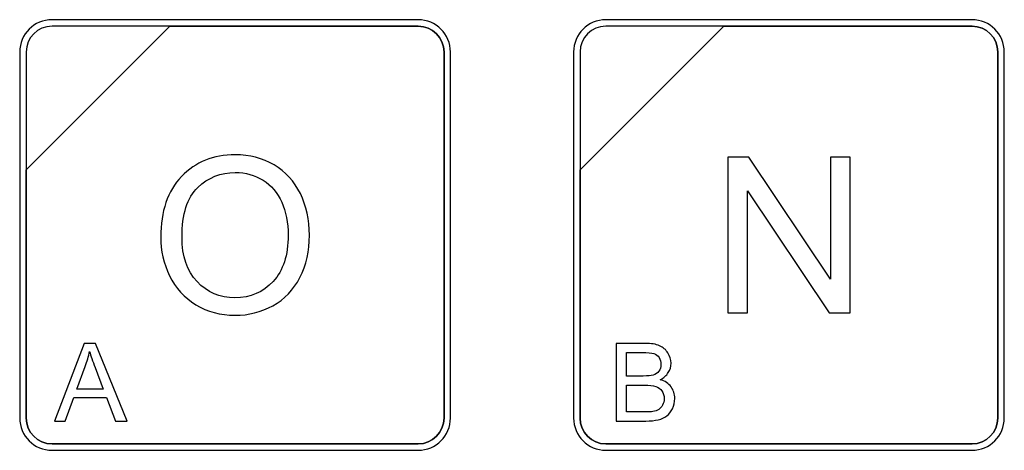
# Model space of a CAD drawing. Header units: millimetres. Extents: x 7205 to 9529, y -660 to 140.
# Tile 115 of 193: x 7550 to 7582, y -75 to -61. Entities that reach past the tile are written whole.
import ezdxf

# ---------------------------------------------------------------- set-up
doc = ezdxf.new("R2010")
doc.units = ezdxf.units.MM
doc.header["$LTSCALE"] = 3

msp = doc.modelspace()

# ---------------------------------------------------------------- linework, layer by layer
at = {"linetype": 'Continuous', "lineweight": 30}
for points, knots in [([(7551.337, -60.863), (7551.337, -60.863), (7563.237, -60.863), (7563.237, -60.863), (7563.237, -60.863), (7563.814, -60.863), (7564.287, -61.335), (7564.287, -61.913), (7564.287, -61.913), (7564.287, -61.913), (7564.287, -73.813), (7564.287, -73.813), (7564.287, -73.813), (7564.287, -74.39), (7563.814, -74.863), (7563.237, -74.863), (7563.237, -74.863), (7563.237, -74.863), (7551.337, -74.863), (7551.337, -74.863), (7551.337, -74.863), (7550.759, -74.863), (7550.287, -74.39), (7550.287, -73.813), (7550.287, -73.813), (7550.287, -73.813), (7550.287, -61.913), (7550.287, -61.913), (7550.287, -61.913), (7550.287, -61.335), (7550.759, -60.863), (7551.337, -60.863)], [0, 0, 0, 0, 0.111111, 0.111111, 0.111111, 0.111111, 0.222222, 0.222222, 0.222222, 0.222222, 0.333333, 0.333333, 0.333333, 0.333333, 0.444444, 0.444444, 0.444444, 0.444444, 0.555556, 0.555556, 0.555556, 0.555556, 0.666667, 0.666667, 0.666667, 0.666667, 0.777778, 0.777778, 0.777778, 0.777778, 1, 1, 1, 1]), ([(7551.337, -60.863), (7551.337, -60.863), (7563.237, -60.863), (7563.237, -60.863), (7563.237, -60.863), (7563.814, -60.863), (7564.287, -61.335), (7564.287, -61.913), (7564.287, -61.913), (7564.287, -61.913), (7564.287, -73.813), (7564.287, -73.813), (7564.287, -73.813), (7564.287, -74.39), (7563.814, -74.863), (7563.237, -74.863), (7563.237, -74.863), (7563.237, -74.863), (7551.337, -74.863), (7551.337, -74.863), (7551.337, -74.863), (7550.759, -74.863), (7550.287, -74.39), (7550.287, -73.813), (7550.287, -73.813), (7550.287, -73.813), (7550.287, -61.913), (7550.287, -61.913), (7550.287, -61.913), (7550.287, -61.335), (7550.759, -60.863), (7551.337, -60.863)], [0, 0, 0, 0, 0.111111, 0.111111, 0.111111, 0.111111, 0.222222, 0.222222, 0.222222, 0.222222, 0.333333, 0.333333, 0.333333, 0.333333, 0.444444, 0.444444, 0.444444, 0.444444, 0.555556, 0.555556, 0.555556, 0.555556, 0.666667, 0.666667, 0.666667, 0.666667, 0.777778, 0.777778, 0.777778, 0.777778, 1, 1, 1, 1]), ([(7551.337, -60.863), (7551.337, -60.863), (7563.237, -60.863), (7563.237, -60.863), (7563.237, -60.863), (7563.814, -60.863), (7564.287, -61.335), (7564.287, -61.913), (7564.287, -61.913), (7564.287, -61.913), (7564.287, -73.813), (7564.287, -73.813), (7564.287, -73.813), (7564.287, -74.39), (7563.814, -74.863), (7563.237, -74.863), (7563.237, -74.863), (7563.237, -74.863), (7551.337, -74.863), (7551.337, -74.863), (7551.337, -74.863), (7550.759, -74.863), (7550.287, -74.39), (7550.287, -73.813), (7550.287, -73.813), (7550.287, -73.813), (7550.287, -61.913), (7550.287, -61.913), (7550.287, -61.913), (7550.287, -61.335), (7550.759, -60.863), (7551.337, -60.863)], [0, 0, 0, 0, 0.111111, 0.111111, 0.111111, 0.111111, 0.222222, 0.222222, 0.222222, 0.222222, 0.333333, 0.333333, 0.333333, 0.333333, 0.444444, 0.444444, 0.444444, 0.444444, 0.555556, 0.555556, 0.555556, 0.555556, 0.666667, 0.666667, 0.666667, 0.666667, 0.777778, 0.777778, 0.777778, 0.777778, 1, 1, 1, 1]), ([(7551.337, -61.073), (7551.337, -61.073), (7555.168, -61.073), (7555.168, -61.073), (7555.168, -61.073), (7555.168, -61.073), (7550.497, -65.743), (7550.497, -65.743), (7550.497, -65.743), (7550.497, -65.743), (7550.497, -61.913), (7550.497, -61.913), (7550.497, -61.913), (7550.497, -61.451), (7550.875, -61.073), (7551.337, -61.073)], [0, 0, 0, 0, 0.2, 0.2, 0.2, 0.2, 0.4, 0.4, 0.4, 0.4, 0.6, 0.6, 0.6, 0.6, 1, 1, 1, 1]), ([(7555.168, -61.073), (7555.168, -61.073), (7555.18, -61.073), (7555.18, -61.073), (7555.18, -61.073), (7555.18, -61.073), (7563.237, -61.073), (7563.237, -61.073), (7563.237, -61.073), (7563.699, -61.073), (7564.077, -61.451), (7564.077, -61.913), (7564.077, -61.913), (7564.077, -61.913), (7564.077, -73.813), (7564.077, -73.813), (7564.077, -73.813), (7564.077, -74.275), (7563.699, -74.653), (7563.237, -74.653), (7563.237, -74.653), (7563.237, -74.653), (7551.337, -74.653), (7551.337, -74.653), (7551.337, -74.653), (7550.875, -74.653), (7550.497, -74.275), (7550.497, -73.813), (7550.497, -73.813), (7550.497, -73.813), (7550.497, -65.833), (7550.497, -65.833), (7550.497, -65.833), (7550.497, -65.833), (7550.497, -65.743), (7550.497, -65.743), (7550.497, -65.743), (7550.497, -65.743), (7555.168, -61.073), (7555.168, -61.073)], [0, 0, 0, 0, 0.090909, 0.090909, 0.090909, 0.090909, 0.181818, 0.181818, 0.181818, 0.181818, 0.272727, 0.272727, 0.272727, 0.272727, 0.363636, 0.363636, 0.363636, 0.363636, 0.454545, 0.454545, 0.454545, 0.454545, 0.545455, 0.545455, 0.545455, 0.545455, 0.636364, 0.636364, 0.636364, 0.636364, 0.727273, 0.727273, 0.727273, 0.727273, 0.818182, 0.818182, 0.818182, 0.818182, 1, 1, 1, 1]), ([(7564.077, -73.813), (7564.077, -73.813), (7564.077, -61.913), (7564.077, -61.913), (7564.077, -61.913), (7564.077, -61.451), (7563.699, -61.073), (7563.237, -61.073), (7563.237, -61.073), (7563.237, -61.073), (7555.18, -61.073), (7555.18, -61.073), (7555.18, -61.073), (7555.18, -61.073), (7555.168, -61.073), (7555.168, -61.073), (7555.168, -61.073), (7555.168, -61.073), (7550.497, -65.743), (7550.497, -65.743), (7550.497, -65.743), (7550.497, -65.743), (7550.497, -65.833), (7550.497, -65.833), (7550.497, -65.833), (7550.497, -65.833), (7550.497, -73.813), (7550.497, -73.813), (7550.497, -73.813), (7550.497, -74.275), (7550.875, -74.653), (7551.337, -74.653), (7551.337, -74.653), (7551.337, -74.653), (7563.237, -74.653), (7563.237, -74.653), (7563.237, -74.653), (7563.699, -74.653), (7564.077, -74.275), (7564.077, -73.813)], [0, 0, 0, 0, 0.090909, 0.090909, 0.090909, 0.090909, 0.181818, 0.181818, 0.181818, 0.181818, 0.272727, 0.272727, 0.272727, 0.272727, 0.363636, 0.363636, 0.363636, 0.363636, 0.454545, 0.454545, 0.454545, 0.454545, 0.545455, 0.545455, 0.545455, 0.545455, 0.636364, 0.636364, 0.636364, 0.636364, 0.727273, 0.727273, 0.727273, 0.727273, 0.818182, 0.818182, 0.818182, 0.818182, 1, 1, 1, 1]), ([(7551.337, -61.073), (7551.337, -61.073), (7555.168, -61.073), (7555.168, -61.073), (7555.168, -61.073), (7555.168, -61.073), (7550.497, -65.743), (7550.497, -65.743), (7550.497, -65.743), (7550.497, -65.743), (7550.497, -61.913), (7550.497, -61.913), (7550.497, -61.913), (7550.497, -61.451), (7550.875, -61.073), (7551.337, -61.073)], [0, 0, 0, 0, 0.2, 0.2, 0.2, 0.2, 0.4, 0.4, 0.4, 0.4, 0.6, 0.6, 0.6, 0.6, 1, 1, 1, 1]), ([(7555.168, -61.073), (7555.168, -61.073), (7555.18, -61.073), (7555.18, -61.073), (7555.18, -61.073), (7555.18, -61.073), (7563.237, -61.073), (7563.237, -61.073), (7563.237, -61.073), (7563.699, -61.073), (7564.077, -61.451), (7564.077, -61.913), (7564.077, -61.913), (7564.077, -61.913), (7564.077, -73.813), (7564.077, -73.813), (7564.077, -73.813), (7564.077, -74.275), (7563.699, -74.653), (7563.237, -74.653), (7563.237, -74.653), (7563.237, -74.653), (7551.337, -74.653), (7551.337, -74.653), (7551.337, -74.653), (7550.875, -74.653), (7550.497, -74.275), (7550.497, -73.813), (7550.497, -73.813), (7550.497, -73.813), (7550.497, -65.833), (7550.497, -65.833), (7550.497, -65.833), (7550.497, -65.833), (7550.497, -65.743), (7550.497, -65.743), (7550.497, -65.743), (7550.497, -65.743), (7555.168, -61.073), (7555.168, -61.073)], [0, 0, 0, 0, 0.090909, 0.090909, 0.090909, 0.090909, 0.181818, 0.181818, 0.181818, 0.181818, 0.272727, 0.272727, 0.272727, 0.272727, 0.363636, 0.363636, 0.363636, 0.363636, 0.454545, 0.454545, 0.454545, 0.454545, 0.545455, 0.545455, 0.545455, 0.545455, 0.636364, 0.636364, 0.636364, 0.636364, 0.727273, 0.727273, 0.727273, 0.727273, 0.818182, 0.818182, 0.818182, 0.818182, 1, 1, 1, 1]), ([(7564.077, -73.813), (7564.077, -73.813), (7564.077, -61.913), (7564.077, -61.913), (7564.077, -61.913), (7564.077, -61.451), (7563.699, -61.073), (7563.237, -61.073), (7563.237, -61.073), (7563.237, -61.073), (7555.18, -61.073), (7555.18, -61.073), (7555.18, -61.073), (7555.18, -61.073), (7555.168, -61.073), (7555.168, -61.073), (7555.168, -61.073), (7555.168, -61.073), (7550.497, -65.743), (7550.497, -65.743), (7550.497, -65.743), (7550.497, -65.743), (7550.497, -65.833), (7550.497, -65.833), (7550.497, -65.833), (7550.497, -65.833), (7550.497, -73.813), (7550.497, -73.813), (7550.497, -73.813), (7550.497, -74.275), (7550.875, -74.653), (7551.337, -74.653), (7551.337, -74.653), (7551.337, -74.653), (7563.237, -74.653), (7563.237, -74.653), (7563.237, -74.653), (7563.699, -74.653), (7564.077, -74.275), (7564.077, -73.813)], [0, 0, 0, 0, 0.090909, 0.090909, 0.090909, 0.090909, 0.181818, 0.181818, 0.181818, 0.181818, 0.272727, 0.272727, 0.272727, 0.272727, 0.363636, 0.363636, 0.363636, 0.363636, 0.454545, 0.454545, 0.454545, 0.454545, 0.545455, 0.545455, 0.545455, 0.545455, 0.636364, 0.636364, 0.636364, 0.636364, 0.727273, 0.727273, 0.727273, 0.727273, 0.818182, 0.818182, 0.818182, 0.818182, 1, 1, 1, 1]), ([(7551.337, -61.073), (7551.337, -61.073), (7555.168, -61.073), (7555.168, -61.073), (7555.168, -61.073), (7555.168, -61.073), (7550.497, -65.743), (7550.497, -65.743), (7550.497, -65.743), (7550.497, -65.743), (7550.497, -61.913), (7550.497, -61.913), (7550.497, -61.913), (7550.497, -61.451), (7550.875, -61.073), (7551.337, -61.073)], [0, 0, 0, 0, 0.2, 0.2, 0.2, 0.2, 0.4, 0.4, 0.4, 0.4, 0.6, 0.6, 0.6, 0.6, 1, 1, 1, 1]), ([(7555.168, -61.073), (7555.168, -61.073), (7555.18, -61.073), (7555.18, -61.073), (7555.18, -61.073), (7555.18, -61.073), (7563.237, -61.073), (7563.237, -61.073), (7563.237, -61.073), (7563.699, -61.073), (7564.077, -61.451), (7564.077, -61.913), (7564.077, -61.913), (7564.077, -61.913), (7564.077, -73.813), (7564.077, -73.813), (7564.077, -73.813), (7564.077, -74.275), (7563.699, -74.653), (7563.237, -74.653), (7563.237, -74.653), (7563.237, -74.653), (7551.337, -74.653), (7551.337, -74.653), (7551.337, -74.653), (7550.875, -74.653), (7550.497, -74.275), (7550.497, -73.813), (7550.497, -73.813), (7550.497, -73.813), (7550.497, -65.833), (7550.497, -65.833), (7550.497, -65.833), (7550.497, -65.833), (7550.497, -65.743), (7550.497, -65.743), (7550.497, -65.743), (7550.497, -65.743), (7555.168, -61.073), (7555.168, -61.073)], [0, 0, 0, 0, 0.090909, 0.090909, 0.090909, 0.090909, 0.181818, 0.181818, 0.181818, 0.181818, 0.272727, 0.272727, 0.272727, 0.272727, 0.363636, 0.363636, 0.363636, 0.363636, 0.454545, 0.454545, 0.454545, 0.454545, 0.545455, 0.545455, 0.545455, 0.545455, 0.636364, 0.636364, 0.636364, 0.636364, 0.727273, 0.727273, 0.727273, 0.727273, 0.818182, 0.818182, 0.818182, 0.818182, 1, 1, 1, 1]), ([(7564.077, -73.813), (7564.077, -73.813), (7564.077, -61.913), (7564.077, -61.913), (7564.077, -61.913), (7564.077, -61.451), (7563.699, -61.073), (7563.237, -61.073), (7563.237, -61.073), (7563.237, -61.073), (7555.18, -61.073), (7555.18, -61.073), (7555.18, -61.073), (7555.18, -61.073), (7555.168, -61.073), (7555.168, -61.073), (7555.168, -61.073), (7555.168, -61.073), (7550.497, -65.743), (7550.497, -65.743), (7550.497, -65.743), (7550.497, -65.743), (7550.497, -65.833), (7550.497, -65.833), (7550.497, -65.833), (7550.497, -65.833), (7550.497, -73.813), (7550.497, -73.813), (7550.497, -73.813), (7550.497, -74.275), (7550.875, -74.653), (7551.337, -74.653), (7551.337, -74.653), (7551.337, -74.653), (7563.237, -74.653), (7563.237, -74.653), (7563.237, -74.653), (7563.699, -74.653), (7564.077, -74.275), (7564.077, -73.813)], [0, 0, 0, 0, 0.090909, 0.090909, 0.090909, 0.090909, 0.181818, 0.181818, 0.181818, 0.181818, 0.272727, 0.272727, 0.272727, 0.272727, 0.363636, 0.363636, 0.363636, 0.363636, 0.454545, 0.454545, 0.454545, 0.454545, 0.545455, 0.545455, 0.545455, 0.545455, 0.636364, 0.636364, 0.636364, 0.636364, 0.727273, 0.727273, 0.727273, 0.727273, 0.818182, 0.818182, 0.818182, 0.818182, 1, 1, 1, 1]), ([(7569.337, -60.863), (7569.337, -60.863), (7581.237, -60.863), (7581.237, -60.863), (7581.237, -60.863), (7581.814, -60.863), (7582.287, -61.335), (7582.287, -61.913), (7582.287, -61.913), (7582.287, -61.913), (7582.287, -73.813), (7582.287, -73.813), (7582.287, -73.813), (7582.287, -74.39), (7581.814, -74.863), (7581.237, -74.863), (7581.237, -74.863), (7581.237, -74.863), (7569.337, -74.863), (7569.337, -74.863), (7569.337, -74.863), (7568.759, -74.863), (7568.287, -74.39), (7568.287, -73.813), (7568.287, -73.813), (7568.287, -73.813), (7568.287, -61.913), (7568.287, -61.913), (7568.287, -61.913), (7568.287, -61.335), (7568.759, -60.863), (7569.337, -60.863)], [0, 0, 0, 0, 0.111111, 0.111111, 0.111111, 0.111111, 0.222222, 0.222222, 0.222222, 0.222222, 0.333333, 0.333333, 0.333333, 0.333333, 0.444444, 0.444444, 0.444444, 0.444444, 0.555556, 0.555556, 0.555556, 0.555556, 0.666667, 0.666667, 0.666667, 0.666667, 0.777778, 0.777778, 0.777778, 0.777778, 1, 1, 1, 1]), ([(7569.337, -60.863), (7569.337, -60.863), (7581.237, -60.863), (7581.237, -60.863), (7581.237, -60.863), (7581.814, -60.863), (7582.287, -61.335), (7582.287, -61.913), (7582.287, -61.913), (7582.287, -61.913), (7582.287, -73.813), (7582.287, -73.813), (7582.287, -73.813), (7582.287, -74.39), (7581.814, -74.863), (7581.237, -74.863), (7581.237, -74.863), (7581.237, -74.863), (7569.337, -74.863), (7569.337, -74.863), (7569.337, -74.863), (7568.759, -74.863), (7568.287, -74.39), (7568.287, -73.813), (7568.287, -73.813), (7568.287, -73.813), (7568.287, -61.913), (7568.287, -61.913), (7568.287, -61.913), (7568.287, -61.335), (7568.759, -60.863), (7569.337, -60.863)], [0, 0, 0, 0, 0.111111, 0.111111, 0.111111, 0.111111, 0.222222, 0.222222, 0.222222, 0.222222, 0.333333, 0.333333, 0.333333, 0.333333, 0.444444, 0.444444, 0.444444, 0.444444, 0.555556, 0.555556, 0.555556, 0.555556, 0.666667, 0.666667, 0.666667, 0.666667, 0.777778, 0.777778, 0.777778, 0.777778, 1, 1, 1, 1]), ([(7569.337, -60.863), (7569.337, -60.863), (7581.237, -60.863), (7581.237, -60.863), (7581.237, -60.863), (7581.814, -60.863), (7582.287, -61.335), (7582.287, -61.913), (7582.287, -61.913), (7582.287, -61.913), (7582.287, -73.813), (7582.287, -73.813), (7582.287, -73.813), (7582.287, -74.39), (7581.814, -74.863), (7581.237, -74.863), (7581.237, -74.863), (7581.237, -74.863), (7569.337, -74.863), (7569.337, -74.863), (7569.337, -74.863), (7568.759, -74.863), (7568.287, -74.39), (7568.287, -73.813), (7568.287, -73.813), (7568.287, -73.813), (7568.287, -61.913), (7568.287, -61.913), (7568.287, -61.913), (7568.287, -61.335), (7568.759, -60.863), (7569.337, -60.863)], [0, 0, 0, 0, 0.111111, 0.111111, 0.111111, 0.111111, 0.222222, 0.222222, 0.222222, 0.222222, 0.333333, 0.333333, 0.333333, 0.333333, 0.444444, 0.444444, 0.444444, 0.444444, 0.555556, 0.555556, 0.555556, 0.555556, 0.666667, 0.666667, 0.666667, 0.666667, 0.777778, 0.777778, 0.777778, 0.777778, 1, 1, 1, 1]), ([(7569.337, -61.073), (7569.337, -61.073), (7573.168, -61.073), (7573.168, -61.073), (7573.168, -61.073), (7573.168, -61.073), (7568.497, -65.743), (7568.497, -65.743), (7568.497, -65.743), (7568.497, -65.743), (7568.497, -61.913), (7568.497, -61.913), (7568.497, -61.913), (7568.497, -61.451), (7568.875, -61.073), (7569.337, -61.073)], [0, 0, 0, 0, 0.2, 0.2, 0.2, 0.2, 0.4, 0.4, 0.4, 0.4, 0.6, 0.6, 0.6, 0.6, 1, 1, 1, 1]), ([(7573.168, -61.073), (7573.168, -61.073), (7573.18, -61.073), (7573.18, -61.073), (7573.18, -61.073), (7573.18, -61.073), (7581.237, -61.073), (7581.237, -61.073), (7581.237, -61.073), (7581.699, -61.073), (7582.077, -61.451), (7582.077, -61.913), (7582.077, -61.913), (7582.077, -61.913), (7582.077, -73.813), (7582.077, -73.813), (7582.077, -73.813), (7582.077, -74.275), (7581.699, -74.653), (7581.237, -74.653), (7581.237, -74.653), (7581.237, -74.653), (7569.337, -74.653), (7569.337, -74.653), (7569.337, -74.653), (7568.875, -74.653), (7568.497, -74.275), (7568.497, -73.813), (7568.497, -73.813), (7568.497, -73.813), (7568.497, -65.833), (7568.497, -65.833), (7568.497, -65.833), (7568.497, -65.833), (7568.497, -65.743), (7568.497, -65.743), (7568.497, -65.743), (7568.497, -65.743), (7573.168, -61.073), (7573.168, -61.073)], [0, 0, 0, 0, 0.090909, 0.090909, 0.090909, 0.090909, 0.181818, 0.181818, 0.181818, 0.181818, 0.272727, 0.272727, 0.272727, 0.272727, 0.363636, 0.363636, 0.363636, 0.363636, 0.454545, 0.454545, 0.454545, 0.454545, 0.545455, 0.545455, 0.545455, 0.545455, 0.636364, 0.636364, 0.636364, 0.636364, 0.727273, 0.727273, 0.727273, 0.727273, 0.818182, 0.818182, 0.818182, 0.818182, 1, 1, 1, 1]), ([(7582.077, -73.813), (7582.077, -73.813), (7582.077, -61.913), (7582.077, -61.913), (7582.077, -61.913), (7582.077, -61.451), (7581.699, -61.073), (7581.237, -61.073), (7581.237, -61.073), (7581.237, -61.073), (7573.18, -61.073), (7573.18, -61.073), (7573.18, -61.073), (7573.18, -61.073), (7573.168, -61.073), (7573.168, -61.073), (7573.168, -61.073), (7573.168, -61.073), (7568.497, -65.743), (7568.497, -65.743), (7568.497, -65.743), (7568.497, -65.743), (7568.497, -65.833), (7568.497, -65.833), (7568.497, -65.833), (7568.497, -65.833), (7568.497, -73.813), (7568.497, -73.813), (7568.497, -73.813), (7568.497, -74.275), (7568.875, -74.653), (7569.337, -74.653), (7569.337, -74.653), (7569.337, -74.653), (7581.237, -74.653), (7581.237, -74.653), (7581.237, -74.653), (7581.699, -74.653), (7582.077, -74.275), (7582.077, -73.813)], [0, 0, 0, 0, 0.090909, 0.090909, 0.090909, 0.090909, 0.181818, 0.181818, 0.181818, 0.181818, 0.272727, 0.272727, 0.272727, 0.272727, 0.363636, 0.363636, 0.363636, 0.363636, 0.454545, 0.454545, 0.454545, 0.454545, 0.545455, 0.545455, 0.545455, 0.545455, 0.636364, 0.636364, 0.636364, 0.636364, 0.727273, 0.727273, 0.727273, 0.727273, 0.818182, 0.818182, 0.818182, 0.818182, 1, 1, 1, 1]), ([(7569.337, -61.073), (7569.337, -61.073), (7573.168, -61.073), (7573.168, -61.073), (7573.168, -61.073), (7573.168, -61.073), (7568.497, -65.743), (7568.497, -65.743), (7568.497, -65.743), (7568.497, -65.743), (7568.497, -61.913), (7568.497, -61.913), (7568.497, -61.913), (7568.497, -61.451), (7568.875, -61.073), (7569.337, -61.073)], [0, 0, 0, 0, 0.2, 0.2, 0.2, 0.2, 0.4, 0.4, 0.4, 0.4, 0.6, 0.6, 0.6, 0.6, 1, 1, 1, 1]), ([(7573.168, -61.073), (7573.168, -61.073), (7573.18, -61.073), (7573.18, -61.073), (7573.18, -61.073), (7573.18, -61.073), (7581.237, -61.073), (7581.237, -61.073), (7581.237, -61.073), (7581.699, -61.073), (7582.077, -61.451), (7582.077, -61.913), (7582.077, -61.913), (7582.077, -61.913), (7582.077, -73.813), (7582.077, -73.813), (7582.077, -73.813), (7582.077, -74.275), (7581.699, -74.653), (7581.237, -74.653), (7581.237, -74.653), (7581.237, -74.653), (7569.337, -74.653), (7569.337, -74.653), (7569.337, -74.653), (7568.875, -74.653), (7568.497, -74.275), (7568.497, -73.813), (7568.497, -73.813), (7568.497, -73.813), (7568.497, -65.833), (7568.497, -65.833), (7568.497, -65.833), (7568.497, -65.833), (7568.497, -65.743), (7568.497, -65.743), (7568.497, -65.743), (7568.497, -65.743), (7573.168, -61.073), (7573.168, -61.073)], [0, 0, 0, 0, 0.090909, 0.090909, 0.090909, 0.090909, 0.181818, 0.181818, 0.181818, 0.181818, 0.272727, 0.272727, 0.272727, 0.272727, 0.363636, 0.363636, 0.363636, 0.363636, 0.454545, 0.454545, 0.454545, 0.454545, 0.545455, 0.545455, 0.545455, 0.545455, 0.636364, 0.636364, 0.636364, 0.636364, 0.727273, 0.727273, 0.727273, 0.727273, 0.818182, 0.818182, 0.818182, 0.818182, 1, 1, 1, 1]), ([(7582.077, -73.813), (7582.077, -73.813), (7582.077, -61.913), (7582.077, -61.913), (7582.077, -61.913), (7582.077, -61.451), (7581.699, -61.073), (7581.237, -61.073), (7581.237, -61.073), (7581.237, -61.073), (7573.18, -61.073), (7573.18, -61.073), (7573.18, -61.073), (7573.18, -61.073), (7573.168, -61.073), (7573.168, -61.073), (7573.168, -61.073), (7573.168, -61.073), (7568.497, -65.743), (7568.497, -65.743), (7568.497, -65.743), (7568.497, -65.743), (7568.497, -65.833), (7568.497, -65.833), (7568.497, -65.833), (7568.497, -65.833), (7568.497, -73.813), (7568.497, -73.813), (7568.497, -73.813), (7568.497, -74.275), (7568.875, -74.653), (7569.337, -74.653), (7569.337, -74.653), (7569.337, -74.653), (7581.237, -74.653), (7581.237, -74.653), (7581.237, -74.653), (7581.699, -74.653), (7582.077, -74.275), (7582.077, -73.813)], [0, 0, 0, 0, 0.090909, 0.090909, 0.090909, 0.090909, 0.181818, 0.181818, 0.181818, 0.181818, 0.272727, 0.272727, 0.272727, 0.272727, 0.363636, 0.363636, 0.363636, 0.363636, 0.454545, 0.454545, 0.454545, 0.454545, 0.545455, 0.545455, 0.545455, 0.545455, 0.636364, 0.636364, 0.636364, 0.636364, 0.727273, 0.727273, 0.727273, 0.727273, 0.818182, 0.818182, 0.818182, 0.818182, 1, 1, 1, 1]), ([(7569.337, -61.073), (7569.337, -61.073), (7573.168, -61.073), (7573.168, -61.073), (7573.168, -61.073), (7573.168, -61.073), (7568.497, -65.743), (7568.497, -65.743), (7568.497, -65.743), (7568.497, -65.743), (7568.497, -61.913), (7568.497, -61.913), (7568.497, -61.913), (7568.497, -61.451), (7568.875, -61.073), (7569.337, -61.073)], [0, 0, 0, 0, 0.2, 0.2, 0.2, 0.2, 0.4, 0.4, 0.4, 0.4, 0.6, 0.6, 0.6, 0.6, 1, 1, 1, 1]), ([(7573.168, -61.073), (7573.168, -61.073), (7573.18, -61.073), (7573.18, -61.073), (7573.18, -61.073), (7573.18, -61.073), (7581.237, -61.073), (7581.237, -61.073), (7581.237, -61.073), (7581.699, -61.073), (7582.077, -61.451), (7582.077, -61.913), (7582.077, -61.913), (7582.077, -61.913), (7582.077, -73.813), (7582.077, -73.813), (7582.077, -73.813), (7582.077, -74.275), (7581.699, -74.653), (7581.237, -74.653), (7581.237, -74.653), (7581.237, -74.653), (7569.337, -74.653), (7569.337, -74.653), (7569.337, -74.653), (7568.875, -74.653), (7568.497, -74.275), (7568.497, -73.813), (7568.497, -73.813), (7568.497, -73.813), (7568.497, -65.833), (7568.497, -65.833), (7568.497, -65.833), (7568.497, -65.833), (7568.497, -65.743), (7568.497, -65.743), (7568.497, -65.743), (7568.497, -65.743), (7573.168, -61.073), (7573.168, -61.073)], [0, 0, 0, 0, 0.090909, 0.090909, 0.090909, 0.090909, 0.181818, 0.181818, 0.181818, 0.181818, 0.272727, 0.272727, 0.272727, 0.272727, 0.363636, 0.363636, 0.363636, 0.363636, 0.454545, 0.454545, 0.454545, 0.454545, 0.545455, 0.545455, 0.545455, 0.545455, 0.636364, 0.636364, 0.636364, 0.636364, 0.727273, 0.727273, 0.727273, 0.727273, 0.818182, 0.818182, 0.818182, 0.818182, 1, 1, 1, 1]), ([(7582.077, -73.813), (7582.077, -73.813), (7582.077, -61.913), (7582.077, -61.913), (7582.077, -61.913), (7582.077, -61.451), (7581.699, -61.073), (7581.237, -61.073), (7581.237, -61.073), (7581.237, -61.073), (7573.18, -61.073), (7573.18, -61.073), (7573.18, -61.073), (7573.18, -61.073), (7573.168, -61.073), (7573.168, -61.073), (7573.168, -61.073), (7573.168, -61.073), (7568.497, -65.743), (7568.497, -65.743), (7568.497, -65.743), (7568.497, -65.743), (7568.497, -65.833), (7568.497, -65.833), (7568.497, -65.833), (7568.497, -65.833), (7568.497, -73.813), (7568.497, -73.813), (7568.497, -73.813), (7568.497, -74.275), (7568.875, -74.653), (7569.337, -74.653), (7569.337, -74.653), (7569.337, -74.653), (7581.237, -74.653), (7581.237, -74.653), (7581.237, -74.653), (7581.699, -74.653), (7582.077, -74.275), (7582.077, -73.813)], [0, 0, 0, 0, 0.090909, 0.090909, 0.090909, 0.090909, 0.181818, 0.181818, 0.181818, 0.181818, 0.272727, 0.272727, 0.272727, 0.272727, 0.363636, 0.363636, 0.363636, 0.363636, 0.454545, 0.454545, 0.454545, 0.454545, 0.545455, 0.545455, 0.545455, 0.545455, 0.636364, 0.636364, 0.636364, 0.636364, 0.727273, 0.727273, 0.727273, 0.727273, 0.818182, 0.818182, 0.818182, 0.818182, 1, 1, 1, 1]), ([(7554.87, -67.93), (7554.87, -67.092), (7555.096, -66.436), (7555.546, -65.962), (7555.546, -65.962), (7555.997, -65.488), (7556.578, -65.252), (7557.29, -65.252), (7557.29, -65.252), (7557.757, -65.252), (7558.177, -65.364), (7558.552, -65.586), (7558.552, -65.586), (7558.926, -65.808), (7559.212, -66.119), (7559.408, -66.517), (7559.408, -66.517), (7559.604, -66.915), (7559.703, -67.366), (7559.703, -67.871), (7559.703, -67.871), (7559.703, -68.382), (7559.6, -68.841), (7559.393, -69.244), (7559.393, -69.244), (7559.186, -69.649), (7558.893, -69.955), (7558.514, -70.161), (7558.514, -70.161), (7558.135, -70.37), (7557.725, -70.473), (7557.287, -70.473), (7557.287, -70.473), (7556.81, -70.473), (7556.386, -70.358), (7556.011, -70.129), (7556.011, -70.129), (7555.637, -69.899), (7555.352, -69.586), (7555.159, -69.189), (7555.159, -69.189), (7554.967, -68.793), (7554.87, -68.373), (7554.87, -67.93)], [0, 0, 0, 0, 0.083333, 0.083333, 0.083333, 0.083333, 0.166667, 0.166667, 0.166667, 0.166667, 0.25, 0.25, 0.25, 0.25, 0.333333, 0.333333, 0.333333, 0.333333, 0.416667, 0.416667, 0.416667, 0.416667, 0.5, 0.5, 0.5, 0.5, 0.583333, 0.583333, 0.583333, 0.583333, 0.666667, 0.666667, 0.666667, 0.666667, 0.75, 0.75, 0.75, 0.75, 0.833333, 0.833333, 0.833333, 0.833333, 1, 1, 1, 1]), ([(7573.297, -70.389), (7573.297, -70.389), (7573.297, -65.337), (7573.297, -65.337), (7573.297, -65.337), (7573.297, -65.337), (7573.984, -65.337), (7573.984, -65.337), (7573.984, -65.337), (7573.984, -65.337), (7576.634, -69.302), (7576.634, -69.302), (7576.634, -69.302), (7576.634, -69.302), (7576.634, -65.337), (7576.634, -65.337), (7576.634, -65.337), (7576.634, -65.337), (7577.276, -65.337), (7577.276, -65.337), (7577.276, -65.337), (7577.276, -65.337), (7577.276, -70.389), (7577.276, -70.389), (7577.276, -70.389), (7577.276, -70.389), (7576.59, -70.389), (7576.59, -70.389), (7576.59, -70.389), (7576.59, -70.389), (7573.939, -66.423), (7573.939, -66.423), (7573.939, -66.423), (7573.939, -66.423), (7573.939, -70.389), (7573.939, -70.389), (7573.939, -70.389), (7573.939, -70.389), (7573.297, -70.389), (7573.297, -70.389)], [0, 0, 0, 0, 0.090909, 0.090909, 0.090909, 0.090909, 0.181818, 0.181818, 0.181818, 0.181818, 0.272727, 0.272727, 0.272727, 0.272727, 0.363636, 0.363636, 0.363636, 0.363636, 0.454545, 0.454545, 0.454545, 0.454545, 0.545455, 0.545455, 0.545455, 0.545455, 0.636364, 0.636364, 0.636364, 0.636364, 0.727273, 0.727273, 0.727273, 0.727273, 0.818182, 0.818182, 0.818182, 0.818182, 1, 1, 1, 1]), ([(7555.562, -67.941), (7555.562, -68.549), (7555.725, -69.028), (7556.052, -69.377), (7556.052, -69.377), (7556.379, -69.726), (7556.789, -69.902), (7557.283, -69.902), (7557.283, -69.902), (7557.786, -69.902), (7558.199, -69.725), (7558.525, -69.372), (7558.525, -69.372), (7558.85, -69.02), (7559.012, -68.519), (7559.012, -67.87), (7559.012, -67.87), (7559.012, -67.459), (7558.942, -67.101), (7558.804, -66.795), (7558.804, -66.795), (7558.665, -66.489), (7558.461, -66.252), (7558.195, -66.083), (7558.195, -66.083), (7557.926, -65.915), (7557.627, -65.831), (7557.294, -65.831), (7557.294, -65.831), (7556.821, -65.831), (7556.414, -65.993), (7556.073, -66.317), (7556.073, -66.317), (7555.732, -66.642), (7555.562, -67.183), (7555.562, -67.941)], [0, 0, 0, 0, 0.1, 0.1, 0.1, 0.1, 0.2, 0.2, 0.2, 0.2, 0.3, 0.3, 0.3, 0.3, 0.4, 0.4, 0.4, 0.4, 0.5, 0.5, 0.5, 0.5, 0.6, 0.6, 0.6, 0.6, 0.7, 0.7, 0.7, 0.7, 0.8, 0.8, 0.8, 0.8, 1, 1, 1, 1]), ([(7551.415, -73.911), (7551.415, -73.911), (7552.384, -71.385), (7552.384, -71.385), (7552.384, -71.385), (7552.384, -71.385), (7552.752, -71.385), (7552.752, -71.385), (7552.752, -71.385), (7552.752, -71.385), (7553.78, -73.911), (7553.78, -73.911), (7553.78, -73.911), (7553.78, -73.911), (7553.4, -73.911), (7553.4, -73.911), (7553.4, -73.911), (7553.4, -73.911), (7553.107, -73.146), (7553.107, -73.146), (7553.107, -73.146), (7553.107, -73.146), (7552.044, -73.146), (7552.044, -73.146), (7552.044, -73.146), (7552.044, -73.146), (7551.77, -73.911), (7551.77, -73.911), (7551.77, -73.911), (7551.77, -73.911), (7551.415, -73.911), (7551.415, -73.911)], [0, 0, 0, 0, 0.111111, 0.111111, 0.111111, 0.111111, 0.222222, 0.222222, 0.222222, 0.222222, 0.333333, 0.333333, 0.333333, 0.333333, 0.444444, 0.444444, 0.444444, 0.444444, 0.555556, 0.555556, 0.555556, 0.555556, 0.666667, 0.666667, 0.666667, 0.666667, 0.777778, 0.777778, 0.777778, 0.777778, 1, 1, 1, 1]), ([(7552.142, -72.874), (7552.142, -72.874), (7553.003, -72.874), (7553.003, -72.874), (7553.003, -72.874), (7553.003, -72.874), (7552.739, -72.174), (7552.739, -72.174), (7552.739, -72.174), (7552.66, -71.961), (7552.6, -71.785), (7552.558, -71.647), (7552.558, -71.647), (7552.524, -71.811), (7552.477, -71.973), (7552.419, -72.133), (7552.419, -72.133), (7552.419, -72.133), (7552.142, -72.874), (7552.142, -72.874)], [0, 0, 0, 0, 0.166667, 0.166667, 0.166667, 0.166667, 0.333333, 0.333333, 0.333333, 0.333333, 0.5, 0.5, 0.5, 0.5, 0.666667, 0.666667, 0.666667, 0.666667, 1, 1, 1, 1]), ([(7569.67, -73.911), (7569.67, -73.911), (7569.67, -71.386), (7569.67, -71.386), (7569.67, -71.386), (7569.67, -71.386), (7570.617, -71.386), (7570.617, -71.386), (7570.617, -71.386), (7570.81, -71.386), (7570.965, -71.411), (7571.082, -71.462), (7571.082, -71.462), (7571.198, -71.513), (7571.289, -71.592), (7571.355, -71.698), (7571.355, -71.698), (7571.422, -71.804), (7571.455, -71.915), (7571.455, -72.032), (7571.455, -72.032), (7571.455, -72.139), (7571.425, -72.241), (7571.367, -72.336), (7571.367, -72.336), (7571.309, -72.431), (7571.221, -72.509), (7571.103, -72.567), (7571.103, -72.567), (7571.255, -72.612), (7571.373, -72.688), (7571.455, -72.797), (7571.455, -72.797), (7571.537, -72.904), (7571.578, -73.032), (7571.578, -73.179), (7571.578, -73.179), (7571.578, -73.298), (7571.553, -73.407), (7571.503, -73.509), (7571.503, -73.509), (7571.453, -73.611), (7571.391, -73.689), (7571.318, -73.744), (7571.318, -73.744), (7571.244, -73.799), (7571.152, -73.841), (7571.041, -73.869), (7571.041, -73.869), (7570.93, -73.897), (7570.794, -73.911), (7570.633, -73.911), (7570.633, -73.911), (7570.633, -73.911), (7569.67, -73.911), (7569.67, -73.911)], [0, 0, 0, 0, 0.066667, 0.066667, 0.066667, 0.066667, 0.133333, 0.133333, 0.133333, 0.133333, 0.2, 0.2, 0.2, 0.2, 0.266667, 0.266667, 0.266667, 0.266667, 0.333333, 0.333333, 0.333333, 0.333333, 0.4, 0.4, 0.4, 0.4, 0.466667, 0.466667, 0.466667, 0.466667, 0.533333, 0.533333, 0.533333, 0.533333, 0.6, 0.6, 0.6, 0.6, 0.666667, 0.666667, 0.666667, 0.666667, 0.733333, 0.733333, 0.733333, 0.733333, 0.8, 0.8, 0.8, 0.8, 0.866667, 0.866667, 0.866667, 0.866667, 1, 1, 1, 1]), ([(7570.005, -72.447), (7570.005, -72.447), (7570.551, -72.447), (7570.551, -72.447), (7570.551, -72.447), (7570.699, -72.447), (7570.806, -72.437), (7570.87, -72.418), (7570.87, -72.418), (7570.955, -72.393), (7571.019, -72.35), (7571.062, -72.292), (7571.062, -72.292), (7571.105, -72.233), (7571.127, -72.159), (7571.127, -72.07), (7571.127, -72.07), (7571.127, -71.986), (7571.107, -71.912), (7571.066, -71.849), (7571.066, -71.849), (7571.026, -71.785), (7570.968, -71.741), (7570.894, -71.717), (7570.894, -71.717), (7570.819, -71.694), (7570.691, -71.682), (7570.51, -71.682), (7570.51, -71.682), (7570.51, -71.682), (7570.005, -71.682), (7570.005, -71.682), (7570.005, -71.682), (7570.005, -71.682), (7570.005, -72.447), (7570.005, -72.447)], [0, 0, 0, 0, 0.1, 0.1, 0.1, 0.1, 0.2, 0.2, 0.2, 0.2, 0.3, 0.3, 0.3, 0.3, 0.4, 0.4, 0.4, 0.4, 0.5, 0.5, 0.5, 0.5, 0.6, 0.6, 0.6, 0.6, 0.7, 0.7, 0.7, 0.7, 0.8, 0.8, 0.8, 0.8, 1, 1, 1, 1]), ([(7570.005, -73.615), (7570.005, -73.615), (7570.634, -73.615), (7570.634, -73.615), (7570.634, -73.615), (7570.742, -73.615), (7570.818, -73.611), (7570.862, -73.603), (7570.862, -73.603), (7570.938, -73.589), (7571.003, -73.566), (7571.055, -73.534), (7571.055, -73.534), (7571.107, -73.502), (7571.149, -73.455), (7571.182, -73.393), (7571.182, -73.393), (7571.216, -73.331), (7571.232, -73.26), (7571.232, -73.179), (7571.232, -73.179), (7571.232, -73.085), (7571.208, -73.003), (7571.16, -72.933), (7571.16, -72.933), (7571.111, -72.863), (7571.044, -72.814), (7570.958, -72.786), (7570.958, -72.786), (7570.873, -72.758), (7570.75, -72.744), (7570.589, -72.744), (7570.589, -72.744), (7570.589, -72.744), (7570.005, -72.744), (7570.005, -72.744), (7570.005, -72.744), (7570.005, -72.744), (7570.005, -73.615), (7570.005, -73.615)], [0, 0, 0, 0, 0.090909, 0.090909, 0.090909, 0.090909, 0.181818, 0.181818, 0.181818, 0.181818, 0.272727, 0.272727, 0.272727, 0.272727, 0.363636, 0.363636, 0.363636, 0.363636, 0.454545, 0.454545, 0.454545, 0.454545, 0.545455, 0.545455, 0.545455, 0.545455, 0.636364, 0.636364, 0.636364, 0.636364, 0.727273, 0.727273, 0.727273, 0.727273, 0.818182, 0.818182, 0.818182, 0.818182, 1, 1, 1, 1])]:
    msp.add_open_spline(points, degree=3, knots=knots, dxfattribs=at)

doc.saveas('drawing.dxf')
